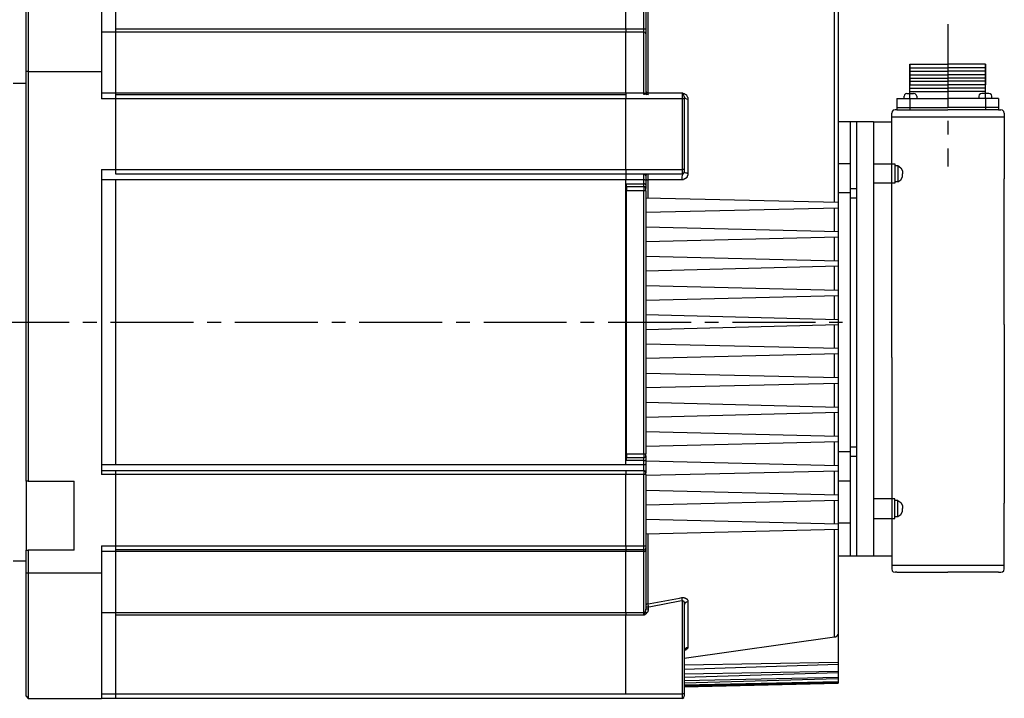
# Model space of a CAD drawing. Header units: millimetres. Extents: x 32137 to 34250, y 9840 to 11020.
# Tile 31 of 50: x 32664 to 32777, y 10295 to 10373. Entities that reach past the tile are written whole.
import ezdxf

# ---------------------------------------------------------------- set-up
doc = ezdxf.new("R2010")
doc.units = ezdxf.units.MM
doc.linetypes.add('CENTER2', pattern=[28.575, 19.05, -3.175, 3.175, -3.175])
doc.layers.add('Center', color=1, linetype='CENTER2')
doc.layers.add('Z_entity', color=7, linetype='Continuous')

msp = doc.modelspace()

# ---------------------------------------------------------------- linework, layer by layer
at = {"layer": 'Center', "ltscale": 0.5}
for p, q in [((32770.5, 10372.86), (32770.5, 10356.49)), ((32602.88, 10338.59), (32758.41, 10338.59))]:
    msp.add_line(p, q, dxfattribs=at)
at = {"layer": 'Z_entity', "color": 7}
for p, q in [((32664.85, 10381.8), (32664.85, 10367.4)), ((32673.28, 10381.8), (32673.28, 10367.4)), ((32664.64, 10367.4), (32664.64, 10381.54)), ((32674.94, 10371.93), (32674.94, 10381.33)), ((32733.52, 10372.31), (32733.52, 10381.33)), ((32735.59, 10372.31), (32735.59, 10381.33)), ((32735.81, 10381.33), (32735.81, 10372.31)), ((32736.02, 10377.61), (32736.02, 10364.94)), ((32757.49, 10352.36), (32757.49, 10374.56)), ((32757.88, 10374.6), (32757.88, 10352.36)), ((32674.94, 10371.93), (32673.28, 10371.93)), ((32674.94, 10372.31), (32733.52, 10372.31)), ((32674.94, 10364.94), (32674.94, 10371.93)), ((32733.52, 10371.93), (32674.94, 10371.93)), ((32733.52, 10372.31), (32735.59, 10372.31)), ((32733.52, 10372.31), (32733.52, 10371.93)), ((32735.59, 10371.93), (32733.52, 10371.93)), ((32733.52, 10364.94), (32733.52, 10371.93)), ((32735.59, 10371.93), (32735.59, 10372.31)), ((32735.59, 10372.31), (32735.81, 10372.31)), ((32735.72, 10371.89), (32735.59, 10371.93)), ((32735.59, 10364.94), (32735.59, 10371.93)), ((32735.81, 10371.72), (32735.72, 10371.89)), ((32735.81, 10372.31), (32735.81, 10371.72)), ((32735.81, 10371.72), (32735.81, 10364.98)), ((32766.14, 10368.24), (32766.14, 10365.87)), ((32766.14, 10364.3), (32766.14, 10368.24)), ((32766.14, 10368.24), (32770.5, 10368.24)), ((32774.82, 10368.24), (32770.5, 10368.24)), ((32774.82, 10368.24), (32774.82, 10365.87)), ((32774.82, 10364.3), (32774.82, 10368.24)), ((32664.85, 10367.4), (32664.64, 10367.4)), ((32664.64, 10320.33), (32664.64, 10367.4)), ((32664.85, 10367.4), (32673.28, 10367.4)), ((32664.85, 10367.4), (32664.85, 10320.33)), ((32673.28, 10367.4), (32673.28, 10364.26)), ((32766.14, 10367.82), (32770.5, 10367.82)), ((32766.14, 10367.44), (32770.5, 10367.44)), ((32766.14, 10367.02), (32770.5, 10367.02)), ((32774.82, 10367.82), (32770.5, 10367.82)), ((32774.82, 10367.44), (32770.5, 10367.44)), ((32774.82, 10367.02), (32770.5, 10367.02)), ((32664.64, 10366.04), (32663.12, 10366.04)), ((32766.14, 10366.63), (32770.5, 10366.63)), ((32766.14, 10366.3), (32770.5, 10366.3)), ((32766.14, 10365.87), (32770.5, 10365.87)), ((32774.82, 10366.63), (32770.5, 10366.63)), ((32774.82, 10366.3), (32770.5, 10366.3)), ((32774.82, 10365.87), (32770.5, 10365.87)), ((32673.28, 10364.94), (32674.94, 10364.94)), ((32674.94, 10364.77), (32674.94, 10364.94)), ((32674.94, 10364.94), (32733.52, 10364.94)), ((32674.94, 10364.26), (32674.94, 10364.77)), ((32674.94, 10364.77), (32733.52, 10364.77)), ((32733.52, 10364.94), (32735.59, 10364.94)), ((32733.52, 10364.94), (32733.52, 10364.77)), ((32733.52, 10364.77), (32733.52, 10364.26)), ((32735.76, 10364.9), (32735.59, 10364.94)), ((32735.59, 10364.77), (32735.59, 10364.94)), ((32735.64, 10364.77), (32735.59, 10364.77)), ((32735.68, 10364.81), (32735.64, 10364.81)), ((32735.64, 10364.81), (32735.64, 10364.77)), ((32735.72, 10364.85), (32735.68, 10364.81)), ((32735.76, 10364.9), (32735.72, 10364.9)), ((32735.72, 10364.9), (32735.72, 10364.85)), ((32735.81, 10364.94), (32735.76, 10364.94)), ((32735.76, 10364.94), (32735.76, 10364.9)), ((32735.76, 10364.9), (32735.81, 10364.81)), ((32735.81, 10365.11), (32735.89, 10364.98)), ((32735.81, 10364.98), (32735.89, 10364.81)), ((32735.81, 10364.98), (32735.81, 10364.94)), ((32735.81, 10364.81), (32735.93, 10364.77)), ((32735.89, 10364.98), (32736.02, 10364.94)), ((32735.89, 10364.81), (32736.06, 10364.77)), ((32736.02, 10364.94), (32736.02, 10364.81)), ((32736.02, 10364.94), (32736.31, 10364.94)), ((32736.02, 10364.81), (32736.06, 10364.81)), ((32736.06, 10364.81), (32736.06, 10364.77)), ((32736.31, 10364.94), (32739.66, 10364.94)), ((32739.66, 10364.94), (32739.92, 10364.94)), ((32739.92, 10364.94), (32740, 10364.77)), ((32739.92, 10364.94), (32740.04, 10364.94)), ((32740.17, 10364.69), (32740, 10364.77)), ((32740, 10364.26), (32740, 10364.77)), ((32740.04, 10364.94), (32740.08, 10364.9)), ((32740.08, 10364.9), (32740.21, 10364.9)), ((32740.21, 10364.52), (32740.17, 10364.69)), ((32740.21, 10364.9), (32740.25, 10364.85)), ((32740.25, 10364.85), (32740.3, 10364.85)), ((32740.3, 10364.85), (32740.3, 10364.81)), ((32740.3, 10364.81), (32740.34, 10364.81)), ((32740.34, 10364.81), (32740.38, 10364.77)), ((32740.38, 10364.77), (32740.42, 10364.77)), ((32740.42, 10364.77), (32740.42, 10364.73)), ((32740.42, 10364.73), (32740.47, 10364.73)), ((32740.47, 10364.73), (32740.47, 10364.69)), ((32740.47, 10364.69), (32740.59, 10364.47)), ((32765.5, 10364.73), (32765.46, 10364.56)), ((32765.63, 10364.85), (32765.5, 10364.73)), ((32765.8, 10364.9), (32765.63, 10364.85)), ((32765.8, 10364.9), (32766.56, 10364.9)), ((32766.14, 10365.49), (32770.5, 10365.49)), ((32766.14, 10365.11), (32770.5, 10365.11)), ((32766.73, 10364.85), (32766.56, 10364.9)), ((32766.86, 10364.73), (32766.73, 10364.85)), ((32766.94, 10364.56), (32766.86, 10364.73)), ((32774.82, 10365.49), (32770.5, 10365.49)), ((32774.82, 10365.11), (32770.5, 10365.11)), ((32774.1, 10364.73), (32774.06, 10364.56)), ((32774.23, 10364.85), (32774.1, 10364.73)), ((32774.4, 10364.9), (32774.23, 10364.85)), ((32775.2, 10364.9), (32774.4, 10364.9)), ((32775.37, 10364.85), (32775.2, 10364.9)), ((32775.5, 10364.73), (32775.37, 10364.85)), ((32775.54, 10364.56), (32775.5, 10364.73)), ((32674.94, 10364.26), (32673.28, 10364.26)), ((32674.94, 10356.13), (32674.94, 10364.26)), ((32733.52, 10364.26), (32674.94, 10364.26)), ((32740, 10364.26), (32733.52, 10364.26)), ((32733.52, 10356.13), (32733.52, 10364.26)), ((32740.21, 10364.26), (32740, 10364.26)), ((32740, 10356.13), (32740, 10364.26)), ((32740.21, 10364.52), (32740.3, 10364.35)), ((32740.21, 10364.52), (32740.21, 10364.26)), ((32740.21, 10364.26), (32740.21, 10356.13)), ((32740.3, 10364.35), (32740.47, 10364.26)), ((32740.47, 10364.26), (32740.64, 10364.22)), ((32740.59, 10364.47), (32740.59, 10364.43)), ((32740.59, 10364.43), (32740.64, 10364.43)), ((32740.64, 10364.43), (32740.64, 10364.22)), ((32740.64, 10364.22), (32740.64, 10355.66)), ((32764.65, 10364.3), (32764.65, 10362.99)), ((32764.65, 10364.3), (32770.5, 10364.3)), ((32765.46, 10364.3), (32765.46, 10364.56)), ((32766.14, 10364.3), (32766.14, 10362.99)), ((32766.94, 10364.56), (32766.94, 10364.3)), ((32776.3, 10364.3), (32770.5, 10364.3)), ((32774.06, 10364.56), (32774.06, 10364.3)), ((32774.82, 10364.3), (32774.82, 10362.99)), ((32775.54, 10364.3), (32775.54, 10364.56)), ((32776.3, 10364.3), (32776.3, 10362.99)), ((32764.1, 10362.82), (32764.06, 10362.61)), ((32764.06, 10361.64), (32764.06, 10362.61)), ((32764.23, 10362.95), (32764.1, 10362.82)), ((32764.44, 10362.99), (32764.23, 10362.95)), ((32764.65, 10362.99), (32764.44, 10362.99)), ((32764.65, 10363.29), (32770.5, 10363.29)), ((32764.65, 10362.99), (32770.5, 10362.99)), ((32776.3, 10363.29), (32770.5, 10363.29)), ((32776.3, 10362.99), (32770.5, 10362.99)), ((32776.3, 10362.99), (32776.6, 10362.99)), ((32776.77, 10362.95), (32776.6, 10362.99)), ((32776.94, 10362.82), (32776.77, 10362.95)), ((32776.98, 10362.61), (32776.94, 10362.82)), ((32776.98, 10362.61), (32776.98, 10355.07)), ((32759.32, 10361.64), (32757.88, 10361.64)), ((32761.94, 10361.64), (32759.32, 10361.64)), ((32759.32, 10356.81), (32759.32, 10361.64)), ((32760.04, 10356.81), (32760.04, 10361.64)), ((32761.94, 10361.64), (32761.94, 10311.74)), ((32761.94, 10361.64), (32764.06, 10361.64)), ((32764.06, 10362.19), (32776.98, 10362.19)), ((32764.06, 10355.07), (32764.06, 10361.64)), ((32759.32, 10356.81), (32757.88, 10356.81)), ((32759.32, 10353.97), (32759.32, 10356.81)), ((32760.04, 10353.97), (32760.04, 10356.81)), ((32761.94, 10356.81), (32764.4, 10356.81)), ((32761.94, 10356.72), (32761.94, 10354.01)), ((32764.4, 10356.81), (32764.4, 10354.56)), ((32673.28, 10356.13), (32673.28, 10321.1)), ((32673.28, 10356.13), (32674.94, 10356.13)), ((32674.94, 10355.62), (32674.94, 10356.13)), ((32674.94, 10356.13), (32733.52, 10356.13)), ((32733.52, 10355.62), (32674.94, 10355.62)), ((32733.52, 10356.13), (32740, 10356.13)), ((32733.52, 10356.13), (32733.52, 10355.62)), ((32740, 10355.62), (32733.52, 10355.62)), ((32733.52, 10355.62), (32733.52, 10354.98)), ((32735.59, 10354.98), (32735.59, 10355.62)), ((32735.64, 10355.62), (32735.59, 10355.62)), ((32735.76, 10355.49), (32735.64, 10355.62)), ((32735.89, 10355.58), (32735.81, 10355.41)), ((32736.06, 10355.62), (32735.89, 10355.58)), ((32736.06, 10355.58), (32736.02, 10355.58)), ((32736.02, 10355.58), (32736.02, 10355.54)), ((32736.06, 10355.62), (32736.06, 10355.58)), ((32740, 10355.62), (32739.92, 10355.32)), ((32740.21, 10356.13), (32740, 10356.13)), ((32740, 10355.62), (32740, 10356.13)), ((32740, 10355.62), (32740.17, 10355.71)), ((32740.17, 10355.71), (32740.21, 10355.87)), ((32740.21, 10356.13), (32740.21, 10355.87)), ((32740.25, 10355.83), (32740.21, 10355.87)), ((32740.25, 10355.79), (32740.25, 10355.83)), ((32740.3, 10355.79), (32740.25, 10355.79)), ((32740.34, 10355.75), (32740.3, 10355.79)), ((32740.42, 10355.71), (32740.34, 10355.75)), ((32740.55, 10355.71), (32740.42, 10355.71)), ((32740.64, 10355.66), (32740.55, 10355.71)), ((32740.64, 10355.66), (32740.64, 10355.49)), ((32764.4, 10356.59), (32764.74, 10356.59)), ((32764.74, 10356.59), (32765.08, 10356.34)), ((32764.74, 10356.59), (32764.74, 10354.73)), ((32765.08, 10356.34), (32765.29, 10356)), ((32765.29, 10356), (32765.29, 10355.66)), ((32765.29, 10355.32), (32765.29, 10355.66)), ((32674.94, 10354.98), (32673.28, 10354.98)), ((32674.94, 10322.24), (32674.94, 10354.98)), ((32733.52, 10354.98), (32674.94, 10354.98)), ((32735.59, 10354.98), (32733.52, 10354.98)), ((32733.52, 10322.24), (32733.52, 10354.98)), ((32733.6, 10354.18), (32733.6, 10354.52)), ((32733.6, 10354.52), (32735.59, 10354.52)), ((32735.68, 10354.98), (32735.59, 10354.98)), ((32735.59, 10354.52), (32735.59, 10354.98)), ((32735.64, 10354.52), (32735.59, 10354.52)), ((32735.59, 10354.18), (32735.59, 10354.52)), ((32735.68, 10354.48), (32735.64, 10354.52)), ((32735.72, 10354.94), (32735.68, 10354.98)), ((32735.76, 10354.48), (32735.68, 10354.48)), ((32735.76, 10354.94), (32735.72, 10354.94)), ((32735.76, 10355.45), (32735.76, 10355.49)), ((32735.81, 10355.45), (32735.76, 10355.45)), ((32735.81, 10354.9), (32735.76, 10354.94)), ((32735.81, 10354.43), (32735.76, 10354.48)), ((32735.81, 10355.41), (32735.81, 10355.45)), ((32735.81, 10355.41), (32735.81, 10354.9)), ((32735.81, 10355.07), (32735.85, 10355.03)), ((32735.81, 10354.9), (32735.81, 10354.39)), ((32735.81, 10354.39), (32735.81, 10354.43)), ((32735.85, 10355.03), (32735.89, 10354.98)), ((32735.89, 10354.98), (32736.02, 10354.98)), ((32736.02, 10355.54), (32736.02, 10355.03)), ((32736.02, 10355.03), (32736.02, 10354.98)), ((32736.48, 10354.98), (32736.02, 10354.98)), ((32736.02, 10354.98), (32736.02, 10352.87)), ((32739.28, 10354.98), (32736.48, 10354.98)), ((32739.92, 10354.98), (32739.28, 10354.98)), ((32739.92, 10355.32), (32739.92, 10354.98)), ((32740.13, 10354.98), (32739.92, 10354.98)), ((32740.17, 10355.03), (32740.13, 10354.98)), ((32740.25, 10355.03), (32740.17, 10355.03)), ((32740.3, 10355.07), (32740.25, 10355.07)), ((32740.25, 10355.07), (32740.25, 10355.03)), ((32740.34, 10355.11), (32740.3, 10355.07)), ((32740.38, 10355.11), (32740.34, 10355.11)), ((32740.42, 10355.15), (32740.38, 10355.15)), ((32740.38, 10355.15), (32740.38, 10355.11)), ((32740.47, 10355.2), (32740.42, 10355.2)), ((32740.42, 10355.2), (32740.42, 10355.15)), ((32740.51, 10355.24), (32740.47, 10355.24)), ((32740.47, 10355.24), (32740.47, 10355.2)), ((32740.55, 10355.28), (32740.51, 10355.28)), ((32740.51, 10355.28), (32740.51, 10355.24)), ((32740.59, 10355.41), (32740.55, 10355.37)), ((32740.55, 10355.37), (32740.55, 10355.28)), ((32740.64, 10355.49), (32740.59, 10355.45)), ((32740.59, 10355.45), (32740.59, 10355.41)), ((32764.4, 10354.56), (32761.94, 10354.56)), ((32764.06, 10334.53), (32764.06, 10355.07)), ((32764.74, 10354.73), (32764.4, 10354.73)), ((32764.74, 10354.73), (32765.08, 10354.98)), ((32765.08, 10354.98), (32765.29, 10355.32)), ((32776.98, 10338.34), (32776.98, 10355.07)), ((32733.6, 10354.18), (32733.6, 10353.71)), ((32733.6, 10354.18), (32735.59, 10354.18)), ((32733.6, 10323.47), (32733.6, 10353.71)), ((32735.59, 10353.71), (32733.6, 10353.71)), ((32735.76, 10354.14), (32735.59, 10354.18)), ((32735.59, 10354.18), (32735.59, 10353.71)), ((32735.59, 10323.47), (32735.59, 10353.71)), ((32735.81, 10353.71), (32735.59, 10353.71)), ((32735.81, 10353.97), (32735.76, 10354.14)), ((32735.81, 10354.39), (32735.81, 10353.97)), ((32735.81, 10353.71), (32735.81, 10353.97)), ((32735.81, 10353.71), (32735.81, 10323.47)), ((32759.32, 10353.46), (32757.88, 10353.46)), ((32759.32, 10352.91), (32759.32, 10353.97)), ((32759.32, 10353.97), (32760.04, 10353.97)), ((32760.04, 10352.91), (32760.04, 10353.97)), ((32761.94, 10354.01), (32761.94, 10352.82)), ((32757.88, 10352.36), (32735.81, 10352.87)), ((32757.88, 10352.36), (32757.88, 10351.72)), ((32759.32, 10324.27), (32759.32, 10352.91)), ((32759.32, 10352.91), (32760.04, 10352.91)), ((32760.04, 10324.27), (32760.04, 10352.91)), ((32757.88, 10351.72), (32735.81, 10351.21)), ((32757.49, 10348.97), (32757.49, 10351.72)), ((32757.88, 10351.72), (32757.88, 10348.97)), ((32757.88, 10348.97), (32735.81, 10349.52)), ((32757.88, 10348.97), (32757.88, 10348.38)), ((32757.88, 10348.38), (32735.81, 10347.83)), ((32757.49, 10345.62), (32757.49, 10348.38)), ((32757.88, 10348.38), (32757.88, 10345.62)), ((32757.88, 10345.62), (32735.81, 10346.17)), ((32757.88, 10345.62), (32757.88, 10345.03)), ((32757.88, 10345.03), (32735.81, 10344.48)), ((32757.49, 10342.23), (32757.49, 10345.03)), ((32757.88, 10345.03), (32757.88, 10342.23)), ((32757.88, 10342.23), (32735.81, 10342.79)), ((32757.88, 10342.23), (32757.88, 10341.64)), ((32757.88, 10341.64), (32735.81, 10341.09)), ((32757.49, 10338.93), (32757.49, 10341.64)), ((32757.88, 10341.64), (32757.88, 10338.89)), ((32757.88, 10338.89), (32735.81, 10339.44)), ((32757.88, 10338.89), (32757.88, 10338.3)), ((32757.88, 10338.3), (32735.81, 10337.74)), ((32757.49, 10335.58), (32757.49, 10338.3)), ((32757.88, 10338.3), (32757.88, 10335.58)), ((32776.98, 10338.34), (32776.98, 10317.79)), ((32757.88, 10335.58), (32735.81, 10336.09)), ((32757.88, 10335.58), (32757.88, 10334.95)), ((32757.88, 10334.95), (32735.81, 10334.44)), ((32757.49, 10332.2), (32757.49, 10334.95)), ((32757.88, 10334.95), (32757.88, 10332.2)), ((32764.06, 10334.53), (32764.06, 10317.79)), ((32757.88, 10332.2), (32735.81, 10332.7)), ((32757.88, 10332.2), (32757.88, 10331.56)), ((32757.88, 10331.56), (32735.81, 10331.05)), ((32757.49, 10328.85), (32757.49, 10331.56)), ((32757.88, 10331.56), (32757.88, 10328.81)), ((32757.88, 10328.81), (32735.81, 10329.36)), ((32757.88, 10328.81), (32757.88, 10328.21)), ((32757.88, 10328.21), (32735.81, 10327.66)), ((32757.49, 10325.46), (32757.49, 10328.21)), ((32757.88, 10328.21), (32757.88, 10325.46)), ((32757.88, 10325.46), (32735.81, 10326.01)), ((32757.88, 10325.46), (32757.88, 10324.87)), ((32757.88, 10324.87), (32735.81, 10324.32)), ((32757.49, 10322.11), (32757.49, 10324.87)), ((32757.88, 10324.87), (32757.88, 10322.11)), ((32759.32, 10323.21), (32759.32, 10324.27)), ((32759.32, 10324.27), (32760.04, 10324.27)), ((32760.04, 10323.21), (32760.04, 10324.27)), ((32733.6, 10323.47), (32733.6, 10323)), ((32733.6, 10323.47), (32735.59, 10323.47)), ((32733.6, 10322.71), (32733.6, 10323)), ((32735.59, 10323), (32733.6, 10323)), ((32735.59, 10323.47), (32735.81, 10323.47)), ((32735.59, 10323.47), (32735.59, 10323)), ((32735.59, 10323), (32735.76, 10323.09)), ((32735.59, 10322.71), (32735.59, 10323)), ((32735.76, 10323.09), (32735.81, 10323.26)), ((32735.76, 10322.71), (32735.76, 10322.75)), ((32735.76, 10322.75), (32735.81, 10322.75)), ((32735.81, 10323.26), (32735.81, 10323.47)), ((32735.81, 10323.26), (32735.81, 10322.79)), ((32735.81, 10322.79), (32735.81, 10322.33)), ((32735.81, 10322.75), (32735.81, 10322.79)), ((32759.32, 10323.72), (32757.88, 10323.72)), ((32759.32, 10320.38), (32759.32, 10323.21)), ((32759.32, 10323.21), (32760.04, 10323.21)), ((32760.04, 10320.38), (32760.04, 10323.21)), ((32673.28, 10322.24), (32674.94, 10322.24)), ((32674.94, 10322.24), (32733.52, 10322.24)), ((32733.52, 10322.24), (32735.59, 10322.24)), ((32735.59, 10322.71), (32733.6, 10322.71)), ((32735.59, 10322.71), (32735.76, 10322.71)), ((32735.59, 10322.24), (32735.59, 10322.71)), ((32735.59, 10321.56), (32735.59, 10322.24)), ((32735.59, 10322.24), (32735.76, 10322.24)), ((32735.76, 10322.24), (32735.76, 10322.28)), ((32735.76, 10322.28), (32735.81, 10322.28)), ((32757.88, 10322.11), (32735.81, 10322.62)), ((32735.81, 10322.28), (32735.81, 10322.33)), ((32735.81, 10322.33), (32735.81, 10321.31)), ((32757.88, 10322.11), (32757.88, 10321.48)), ((32673.28, 10321.56), (32674.94, 10321.56)), ((32674.94, 10321.1), (32673.28, 10321.1)), ((32674.94, 10321.1), (32674.94, 10321.56)), ((32674.94, 10321.56), (32733.52, 10321.56)), ((32674.94, 10312.92), (32674.94, 10321.1)), ((32733.52, 10321.1), (32674.94, 10321.1)), ((32733.52, 10321.56), (32735.59, 10321.56)), ((32733.52, 10321.56), (32733.52, 10321.1)), ((32735.59, 10321.1), (32733.52, 10321.1)), ((32733.52, 10312.92), (32733.52, 10321.1)), ((32735.76, 10321.48), (32735.59, 10321.56)), ((32735.59, 10321.56), (32735.59, 10321.1)), ((32735.59, 10312.92), (32735.59, 10321.1)), ((32735.81, 10321.1), (32735.59, 10321.1)), ((32735.81, 10321.31), (32735.76, 10321.48)), ((32757.88, 10321.48), (32735.81, 10320.97)), ((32735.81, 10321.1), (32735.81, 10321.31)), ((32735.81, 10321.1), (32735.81, 10312.92)), ((32757.49, 10318.77), (32757.49, 10321.48)), ((32757.88, 10321.48), (32757.88, 10318.72)), ((32664.64, 10320.33), (32664.64, 10312.41)), ((32664.85, 10320.33), (32664.64, 10320.33)), ((32664.85, 10320.33), (32670.15, 10320.33)), ((32670.15, 10312.41), (32670.15, 10320.33)), ((32757.88, 10320.38), (32759.32, 10320.38)), ((32759.32, 10311.74), (32759.32, 10320.38)), ((32760.04, 10311.74), (32760.04, 10320.38)), ((32757.88, 10318.72), (32735.81, 10319.28)), ((32757.88, 10318.72), (32757.88, 10318.13)), ((32764.4, 10318.3), (32761.94, 10318.3)), ((32764.4, 10316.06), (32764.4, 10318.3)), ((32757.88, 10318.13), (32735.81, 10317.58)), ((32757.49, 10315.38), (32757.49, 10318.13)), ((32757.88, 10318.13), (32757.88, 10315.38)), ((32764.06, 10317.79), (32764.06, 10311.23)), ((32764.74, 10318.13), (32764.4, 10318.13)), ((32764.74, 10318.13), (32765.08, 10317.88)), ((32764.74, 10316.27), (32764.74, 10318.13)), ((32765.08, 10317.88), (32765.29, 10317.54)), ((32765.29, 10317.54), (32765.29, 10317.2)), ((32765.29, 10316.86), (32765.29, 10317.2)), ((32776.98, 10310.25), (32776.98, 10317.79)), ((32761.94, 10316.06), (32764.4, 10316.06)), ((32764.4, 10316.27), (32764.74, 10316.27)), ((32764.74, 10316.27), (32765.08, 10316.52)), ((32765.08, 10316.52), (32765.29, 10316.86)), ((32757.88, 10315.38), (32735.81, 10315.93)), ((32757.88, 10315.55), (32759.32, 10315.55)), ((32757.88, 10315.38), (32757.88, 10314.79)), ((32757.88, 10314.79), (32735.81, 10314.23)), ((32736.02, 10314.23), (32736.02, 10306.23)), ((32757.49, 10302.42), (32757.49, 10314.79)), ((32757.88, 10314.79), (32757.88, 10302.92)), ((32673.28, 10312.92), (32673.28, 10309.79)), ((32673.28, 10312.92), (32674.94, 10312.92)), ((32674.94, 10312.46), (32674.94, 10312.92)), ((32674.94, 10312.92), (32733.52, 10312.92)), ((32733.52, 10312.92), (32735.59, 10312.92)), ((32733.52, 10312.92), (32733.52, 10312.46)), ((32735.59, 10312.46), (32735.59, 10312.92)), ((32735.59, 10312.92), (32735.81, 10312.92)), ((32735.76, 10312.5), (32735.81, 10312.67)), ((32735.81, 10312.92), (32735.81, 10312.67)), ((32735.81, 10312.67), (32735.81, 10312.41)), ((32664.64, 10309.79), (32664.64, 10312.41)), ((32664.64, 10312.41), (32664.85, 10312.41)), ((32670.15, 10312.41), (32664.85, 10312.41)), ((32664.85, 10312.41), (32664.85, 10309.79)), ((32674.94, 10312.24), (32673.28, 10312.24)), ((32674.94, 10312.24), (32674.94, 10312.46)), ((32733.52, 10312.46), (32674.94, 10312.46)), ((32674.94, 10305.25), (32674.94, 10312.24)), ((32733.52, 10312.24), (32674.94, 10312.24)), ((32735.59, 10312.46), (32733.52, 10312.46)), ((32733.52, 10312.46), (32733.52, 10312.24)), ((32735.59, 10312.24), (32733.52, 10312.24)), ((32733.52, 10305.25), (32733.52, 10312.24)), ((32735.59, 10312.46), (32735.76, 10312.5)), ((32735.59, 10312.24), (32735.59, 10312.46)), ((32735.59, 10305.25), (32735.59, 10312.24)), ((32735.59, 10312.24), (32735.64, 10312.24)), ((32735.64, 10312.24), (32735.68, 10312.29)), ((32735.68, 10312.29), (32735.76, 10312.29)), ((32735.76, 10312.29), (32735.76, 10312.33)), ((32735.76, 10312.33), (32735.81, 10312.33)), ((32735.81, 10312.41), (32735.81, 10305.64)), ((32735.81, 10312.33), (32735.81, 10312.41)), ((32757.88, 10311.74), (32761.94, 10311.74)), ((32761.86, 10311.74), (32763.98, 10311.74)), ((32663.12, 10311.18), (32664.64, 10311.18)), ((32764.06, 10311.23), (32764.06, 10310.25)), ((32764.06, 10310.68), (32776.98, 10310.68)), ((32664.64, 10295.64), (32664.64, 10309.79)), ((32664.64, 10309.79), (32664.85, 10309.79)), ((32664.85, 10309.79), (32664.85, 10295.38)), ((32664.85, 10309.79), (32673.28, 10309.79)), ((32673.28, 10309.79), (32673.28, 10295.38)), ((32764.06, 10310.25), (32764.1, 10310.04)), ((32764.1, 10310.04), (32764.23, 10309.91)), ((32764.23, 10309.91), (32764.44, 10309.87)), ((32764.65, 10309.87), (32764.44, 10309.87)), ((32764.65, 10309.87), (32770.5, 10309.87)), ((32776.3, 10309.87), (32770.5, 10309.87)), ((32776.3, 10309.87), (32776.6, 10309.87)), ((32776.6, 10309.87), (32776.77, 10309.91)), ((32776.77, 10309.91), (32776.94, 10310.04)), ((32776.94, 10310.04), (32776.98, 10310.25)), ((32739.66, 10306.91), (32739.92, 10306.95)), ((32739.92, 10306.91), (32739.92, 10306.95)), ((32739.92, 10306.95), (32740.25, 10306.95)), ((32740.25, 10306.95), (32740.3, 10306.91)), ((32735.89, 10306.19), (32735.81, 10306.06)), ((32736.06, 10305.85), (32735.81, 10305.85)), ((32736.02, 10306.23), (32735.89, 10306.19)), ((32736.02, 10306.23), (32736.31, 10306.27)), ((32736.02, 10306.23), (32736.02, 10306.14)), ((32736.02, 10306.14), (32736.06, 10306.02)), ((32736.06, 10306.02), (32736.06, 10305.85)), ((32736.36, 10305.89), (32736.06, 10305.85)), ((32736.06, 10305.85), (32736.06, 10305.64)), ((32736.31, 10306.27), (32739.66, 10306.91)), ((32739.7, 10306.53), (32736.36, 10305.89)), ((32740, 10306.57), (32739.7, 10306.53)), ((32739.96, 10306.86), (32739.92, 10306.91)), ((32739.96, 10306.69), (32739.96, 10306.86)), ((32740, 10306.61), (32739.96, 10306.69)), ((32740, 10306.57), (32740, 10306.61)), ((32740, 10295.89), (32740, 10306.57)), ((32740, 10306.57), (32740.13, 10306.57)), ((32740.13, 10306.57), (32740.13, 10306.53)), ((32740.13, 10306.53), (32740.17, 10306.53)), ((32740.17, 10306.53), (32740.17, 10306.44)), ((32740.17, 10306.44), (32740.21, 10306.44)), ((32740.21, 10306.44), (32740.21, 10306.4)), ((32740.21, 10306.4), (32740.21, 10306.14)), ((32740.3, 10306.31), (32740.21, 10306.1)), ((32740.21, 10306.14), (32740.21, 10306.1)), ((32740.21, 10306.1), (32740.21, 10295.89)), ((32740.3, 10306.91), (32740.38, 10306.91)), ((32740.47, 10306.44), (32740.3, 10306.31)), ((32740.38, 10306.91), (32740.38, 10306.86)), ((32740.38, 10306.86), (32740.47, 10306.86)), ((32740.47, 10306.86), (32740.47, 10306.82)), ((32740.47, 10306.82), (32740.51, 10306.82)), ((32740.64, 10306.48), (32740.47, 10306.44)), ((32740.51, 10306.82), (32740.51, 10306.78)), ((32740.51, 10306.78), (32740.55, 10306.78)), ((32740.55, 10306.78), (32740.55, 10306.74)), ((32740.55, 10306.74), (32740.59, 10306.69)), ((32740.59, 10306.69), (32740.59, 10306.65)), ((32740.59, 10306.65), (32740.64, 10306.65)), ((32740.64, 10306.65), (32740.64, 10306.48)), ((32740.64, 10306.48), (32740.64, 10301.23)), ((32673.28, 10305.25), (32674.94, 10305.25)), ((32674.94, 10304.92), (32674.94, 10305.25)), ((32674.94, 10305.25), (32733.52, 10305.25)), ((32674.94, 10295.38), (32674.94, 10304.92)), ((32733.52, 10304.92), (32674.94, 10304.92)), ((32733.52, 10305.25), (32735.59, 10305.25)), ((32733.52, 10305.25), (32733.52, 10304.92)), ((32735.59, 10304.92), (32733.52, 10304.92)), ((32733.52, 10295.89), (32733.52, 10304.92)), ((32735.59, 10305.25), (32735.76, 10305.34)), ((32735.59, 10304.92), (32735.59, 10305.25)), ((32735.59, 10304.92), (32735.59, 10305)), ((32735.59, 10305), (32735.64, 10305)), ((32735.64, 10304.92), (32735.59, 10304.92)), ((32735.64, 10305), (32735.64, 10305.13)), ((32735.64, 10305.13), (32735.68, 10305.13)), ((32735.68, 10304.96), (32735.64, 10304.96)), ((32735.64, 10304.96), (32735.64, 10304.92)), ((32735.68, 10305.13), (32735.68, 10305.21)), ((32735.68, 10305.21), (32735.72, 10305.21)), ((32735.76, 10305.04), (32735.68, 10304.96)), ((32735.72, 10305.3), (32735.76, 10305.34)), ((32735.72, 10305.21), (32735.72, 10305.3)), ((32735.76, 10305.34), (32735.76, 10305.42)), ((32735.76, 10305.42), (32735.81, 10305.42)), ((32735.76, 10305.34), (32735.76, 10305.3)), ((32735.76, 10305.3), (32735.81, 10305.3)), ((32735.81, 10305.04), (32735.76, 10305.04)), ((32736.06, 10305.64), (32735.81, 10305.64)), ((32735.81, 10305.42), (32735.81, 10305.64)), ((32735.81, 10305.3), (32735.89, 10305.21)), ((32735.85, 10305.08), (32735.81, 10305.08)), ((32735.81, 10305.08), (32735.81, 10305.04)), ((32735.89, 10305.17), (32735.85, 10305.13)), ((32735.85, 10305.13), (32735.85, 10305.08)), ((32735.93, 10305.21), (32735.89, 10305.17)), ((32735.89, 10305.21), (32735.93, 10305.21)), ((32735.98, 10305.3), (32735.93, 10305.25)), ((32735.93, 10305.25), (32735.93, 10305.21)), ((32736.02, 10305.34), (32735.98, 10305.34)), ((32735.98, 10305.34), (32735.98, 10305.3)), ((32736.06, 10305.47), (32736.02, 10305.47)), ((32736.02, 10305.47), (32736.02, 10305.34)), ((32736.06, 10305.64), (32736.06, 10305.47)), ((32757.49, 10302.42), (32740.21, 10299.96)), ((32757.58, 10302.42), (32757.49, 10302.42)), ((32757.62, 10302.46), (32757.58, 10302.42)), ((32757.66, 10302.46), (32757.62, 10302.46)), ((32757.71, 10302.5), (32757.66, 10302.46)), ((32757.75, 10302.54), (32757.71, 10302.54)), ((32757.71, 10302.54), (32757.71, 10302.5)), ((32757.79, 10302.59), (32757.75, 10302.54)), ((32757.83, 10302.63), (32757.79, 10302.63)), ((32757.79, 10302.63), (32757.79, 10302.59)), ((32757.88, 10302.71), (32757.83, 10302.67)), ((32757.83, 10302.67), (32757.83, 10302.63)), ((32757.88, 10302.92), (32757.88, 10299.49)), ((32757.88, 10302.92), (32757.88, 10302.71)), ((32740.3, 10301.02), (32740.21, 10300.81)), ((32740.25, 10300.81), (32740.25, 10300.98)), ((32740.25, 10300.98), (32740.3, 10300.98)), ((32740.3, 10300.89), (32740.25, 10300.89)), ((32740.42, 10301.19), (32740.3, 10301.02)), ((32740.38, 10300.93), (32740.3, 10300.93)), ((32740.3, 10300.93), (32740.3, 10300.89)), ((32740.47, 10300.98), (32740.38, 10300.98)), ((32740.38, 10300.98), (32740.38, 10300.93)), ((32740.64, 10301.23), (32740.42, 10301.19)), ((32740.51, 10301.02), (32740.47, 10301.02)), ((32740.47, 10301.02), (32740.47, 10300.98)), ((32740.55, 10301.06), (32740.51, 10301.06)), ((32740.51, 10301.06), (32740.51, 10301.02)), ((32740.59, 10301.1), (32740.55, 10301.1)), ((32740.55, 10301.1), (32740.55, 10301.06)), ((32740.64, 10301.15), (32740.59, 10301.15)), ((32740.59, 10301.15), (32740.59, 10301.1)), ((32740.64, 10301.23), (32740.64, 10301.15)), ((32757.88, 10299.49), (32740.21, 10299.2)), ((32757.88, 10299.28), (32740.21, 10298.69)), ((32757.88, 10299.49), (32757.88, 10299.28)), ((32757.88, 10299.28), (32757.88, 10298.48)), ((32757.88, 10298.48), (32740.21, 10298.14)), ((32757.88, 10298.31), (32740.21, 10297.76)), ((32757.88, 10298.48), (32757.88, 10298.31)), ((32757.88, 10298.31), (32757.88, 10297.76)), ((32757.88, 10297.76), (32740.21, 10297.38)), ((32757.88, 10297.63), (32740.21, 10297.12)), ((32757.88, 10297.29), (32740.21, 10296.91)), ((32757.88, 10297.25), (32740.21, 10296.78)), ((32757.88, 10297.12), (32740.21, 10296.7)), ((32740.21, 10296.7), (32757.88, 10297.12)), ((32757.88, 10297.76), (32757.88, 10297.63)), ((32757.88, 10297.63), (32757.88, 10297.29)), ((32757.88, 10297.29), (32757.88, 10297.25)), ((32757.88, 10297.25), (32757.88, 10297.12)), ((32757.88, 10297.12), (32757.88, 10297.16)), ((32664.64, 10295.64), (32664.85, 10295.38)), ((32673.28, 10295.89), (32733.52, 10295.89)), ((32733.52, 10295.89), (32740, 10295.89)), ((32740, 10295.38), (32740, 10295.89)), ((32740.21, 10295.89), (32740, 10295.89)), ((32740.17, 10295.47), (32740.21, 10295.64)), ((32740.21, 10295.89), (32740.21, 10295.64)), ((32664.85, 10295.38), (32673.28, 10295.38)), ((32733.52, 10295.38), (32673.28, 10295.38)), ((32740, 10295.38), (32733.52, 10295.38)), ((32740, 10295.38), (32740.17, 10295.47))]:
    msp.add_line(p, q, dxfattribs=at)

doc.saveas('drawing.dxf')
